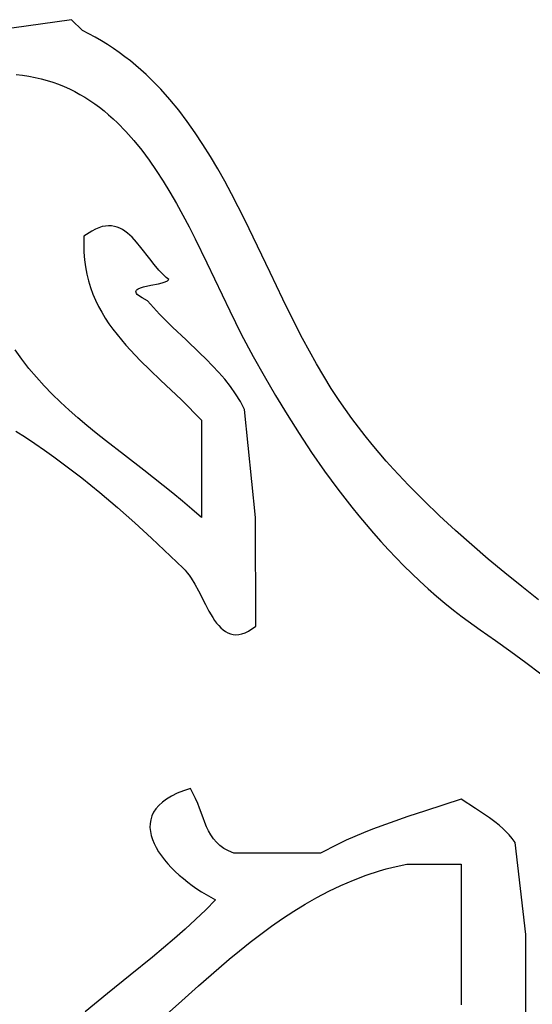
# Model space of a CAD drawing. Extents: x -38.8 to 24, y -17.1 to 3.4.
# Tile 23 of 29: x -32.764 to -32.291, y 0.572 to 1.481. Entities that reach past the tile are written whole.
import ezdxf

# ---------------------------------------------------------------- set-up
doc = ezdxf.new("R2010")
doc.units = 0

msp = doc.modelspace()

# ---------------------------------------------------------------- linework, layer by layer
at = {"color": 7, "linetype": 'CONTINUOUS'}
for p, q in [((-32.716435, 1.481447), (-32.786435, 1.471447)), ((-32.706435, 1.471447), (-32.716435, 1.481447)), ((-32.716435, 1.481447), (-32.716435, 1.481447)), ((-32.694522, 1.465215), (-32.706435, 1.471447)), ((-32.688782, 1.461892), (-32.694522, 1.465215)), ((-32.68318, 1.458434), (-32.688782, 1.461892)), ((-32.677713, 1.454845), (-32.68318, 1.458434)), ((-32.672379, 1.451128), (-32.677713, 1.454845)), ((-32.667173, 1.447287), (-32.672379, 1.451128)), ((-32.662092, 1.443325), (-32.667173, 1.447287)), ((-32.657133, 1.439245), (-32.662092, 1.443325)), ((-32.652291, 1.43505), (-32.657133, 1.439245)), ((-32.767679, 1.430775), (-32.7617, 1.430108)), ((-32.7617, 1.430108), (-32.755852, 1.429228)), ((-32.755852, 1.429228), (-32.750134, 1.428139)), ((-32.750134, 1.428139), (-32.744542, 1.426847)), ((-32.647564, 1.430744), (-32.652291, 1.43505)), ((-32.642948, 1.42633), (-32.647564, 1.430744)), ((-32.744542, 1.426847), (-32.739073, 1.425355)), ((-32.739073, 1.425355), (-32.733726, 1.423668)), ((-32.733726, 1.423668), (-32.728497, 1.421792)), ((-32.728497, 1.421792), (-32.723384, 1.419731)), ((-32.723384, 1.419731), (-32.718385, 1.41749)), ((-32.634035, 1.417192), (-32.642948, 1.42633)), ((-32.718385, 1.41749), (-32.713496, 1.415073)), ((-32.713496, 1.415073), (-32.708714, 1.412486)), ((-32.708714, 1.412486), (-32.704038, 1.409732)), ((-32.625525, 1.407662), (-32.634035, 1.417192)), ((-32.704038, 1.409732), (-32.699465, 1.406817)), ((-32.699465, 1.406817), (-32.694992, 1.403746)), ((-32.694992, 1.403746), (-32.690615, 1.400523)), ((-32.617388, 1.397765), (-32.625525, 1.407662)), ((-32.690615, 1.400523), (-32.686334, 1.397153)), ((-32.686334, 1.397153), (-32.682144, 1.393641)), ((-32.682144, 1.393641), (-32.678044, 1.389991)), ((-32.609597, 1.387529), (-32.617388, 1.397765)), ((-32.678044, 1.389991), (-32.67403, 1.386208)), ((-32.67403, 1.386208), (-32.666252, 1.378264)), ((-32.602124, 1.376979), (-32.609597, 1.387529)), ((-32.666252, 1.378264), (-32.658789, 1.369845)), ((-32.594941, 1.366143), (-32.602124, 1.376979)), ((-32.658789, 1.369845), (-32.65162, 1.36099)), ((-32.588021, 1.355045), (-32.594941, 1.366143)), ((-32.65162, 1.36099), (-32.644723, 1.351736)), ((-32.644723, 1.351736), (-32.638077, 1.342122)), ((-32.581334, 1.343713), (-32.588021, 1.355045)), ((-32.638077, 1.342122), (-32.63166, 1.332186)), ((-32.574853, 1.332173), (-32.581334, 1.343713)), ((-32.63166, 1.332186), (-32.625453, 1.321966)), ((-32.568551, 1.320451), (-32.574853, 1.332173)), ((-32.625453, 1.321966), (-32.619433, 1.311499)), ((-32.562398, 1.308574), (-32.568551, 1.320451)), ((-32.619433, 1.311499), (-32.613579, 1.300823)), ((-32.613579, 1.300823), (-32.607871, 1.289977)), ((-32.556368, 1.296567), (-32.562398, 1.308574)), ((-32.544562, 1.272272), (-32.556368, 1.296567)), ((-32.697717, 1.286201), (-32.704923, 1.281353)), ((-32.694341, 1.287961), (-32.697717, 1.286201)), ((-32.691106, 1.289304), (-32.694341, 1.287961)), ((-32.688005, 1.290251), (-32.691106, 1.289304)), ((-32.68503, 1.290824), (-32.688005, 1.290251)), ((-32.682173, 1.291042), (-32.68503, 1.290824)), ((-32.679426, 1.290926), (-32.682173, 1.291042)), ((-32.676781, 1.290497), (-32.679426, 1.290926)), ((-32.674231, 1.289776), (-32.676781, 1.290497)), ((-32.671769, 1.288782), (-32.674231, 1.289776)), ((-32.669385, 1.287536), (-32.671769, 1.288782)), ((-32.667074, 1.28606), (-32.669385, 1.287536)), ((-32.664826, 1.284373), (-32.667074, 1.28606)), ((-32.662634, 1.282496), (-32.664826, 1.284373)), ((-32.607871, 1.289977), (-32.602286, 1.278998)), ((-32.704923, 1.281353), (-32.70519, 1.27391)), ((-32.70519, 1.27391), (-32.705058, 1.26671)), ((-32.66049, 1.280449), (-32.662634, 1.282496)), ((-32.656316, 1.275931), (-32.66049, 1.280449)), ((-32.652243, 1.270981), (-32.656316, 1.275931)), ((-32.602286, 1.278998), (-32.591403, 1.256794)), ((-32.705058, 1.26671), (-32.704542, 1.259744)), ((-32.64415, 1.260446), (-32.652243, 1.270981)), ((-32.532908, 1.247775), (-32.544562, 1.272272)), ((-32.704542, 1.259744), (-32.703659, 1.253001)), ((-32.640005, 1.255191), (-32.64415, 1.260446)), ((-32.591403, 1.256794), (-32.570187, 1.212465)), ((-32.703659, 1.253001), (-32.702426, 1.24647)), ((-32.702426, 1.24647), (-32.700858, 1.24014)), ((-32.635713, 1.250162), (-32.640005, 1.255191)), ((-32.631212, 1.245524), (-32.635713, 1.250162)), ((-32.521183, 1.223288), (-32.532908, 1.247775)), ((-32.700858, 1.24014), (-32.698973, 1.234)), ((-32.643079, 1.236106), (-32.63599, 1.237555)), ((-32.63599, 1.237555), (-32.632764, 1.238347)), ((-32.632764, 1.238347), (-32.629982, 1.239234)), ((-32.628863, 1.243404), (-32.631212, 1.245524)), ((-32.629982, 1.239234), (-32.627815, 1.240254)), ((-32.626438, 1.241443), (-32.628863, 1.243404)), ((-32.627815, 1.240254), (-32.626438, 1.241443)), ((-32.698973, 1.234), (-32.696786, 1.228041)), ((-32.696786, 1.228041), (-32.694313, 1.222251)), ((-32.656976, 1.230149), (-32.656835, 1.230866)), ((-32.656837, 1.229372), (-32.656976, 1.230149)), ((-32.656399, 1.228529), (-32.656837, 1.229372)), ((-32.656835, 1.230866), (-32.656437, 1.231527)), ((-32.656437, 1.231527), (-32.655804, 1.232138)), ((-32.655638, 1.227617), (-32.656399, 1.228529)), ((-32.655804, 1.232138), (-32.654957, 1.232702)), ((-32.654957, 1.232702), (-32.652708, 1.233709)), ((-32.652708, 1.233709), (-32.649863, 1.234587)), ((-32.649863, 1.234587), (-32.643079, 1.236106)), ((-32.694313, 1.222251), (-32.691573, 1.216621)), ((-32.654533, 1.226631), (-32.655638, 1.227617)), ((-32.651207, 1.224416), (-32.654533, 1.226631)), ((-32.646246, 1.221848), (-32.651207, 1.224416)), ((-32.635046, 1.209336), (-32.646246, 1.221848)), ((-32.509163, 1.199022), (-32.521183, 1.223288)), ((-32.691573, 1.216621), (-32.688579, 1.211138)), ((-32.688579, 1.211138), (-32.68535, 1.205794)), ((-32.570187, 1.212465), (-32.559516, 1.190947)), ((-32.68535, 1.205794), (-32.681901, 1.200576)), ((-32.62911, 1.20329), (-32.635046, 1.209336)), ((-32.62302, 1.197341), (-32.62911, 1.20329)), ((-32.681901, 1.200576), (-32.678249, 1.195475)), ((-32.678249, 1.195475), (-32.67441, 1.19048)), ((-32.610577, 1.185597), (-32.62302, 1.197341)), ((-32.502972, 1.187036), (-32.509163, 1.199022)), ((-32.67441, 1.19048), (-32.6704, 1.18558)), ((-32.6704, 1.18558), (-32.666236, 1.180764)), ((-32.598126, 1.173842), (-32.610577, 1.185597)), ((-32.559516, 1.190947), (-32.548576, 1.170265)), ((-32.496624, 1.175185), (-32.502972, 1.187036)), ((-32.762293, 1.167808), (-32.768435, 1.176579)), ((-32.666236, 1.180764), (-32.661934, 1.176023)), ((-32.661934, 1.176023), (-32.652983, 1.16672)), ((-32.592026, 1.167879), (-32.598126, 1.173842)), ((-32.490089, 1.163494), (-32.496624, 1.175185)), ((-32.75579, 1.159348), (-32.762293, 1.167808)), ((-32.652983, 1.16672), (-32.643676, 1.157586)), ((-32.586077, 1.161813), (-32.592026, 1.167879)), ((-32.548576, 1.170265), (-32.538488, 1.152316)), ((-32.74895, 1.151173), (-32.75579, 1.159348)), ((-32.643676, 1.157586), (-32.634146, 1.148536)), ((-32.580331, 1.155614), (-32.586077, 1.161813)), ((-32.574839, 1.149247), (-32.580331, 1.155614)), ((-32.483341, 1.15199), (-32.490089, 1.163494)), ((-32.741798, 1.143255), (-32.74895, 1.151173)), ((-32.634146, 1.148536), (-32.614937, 1.130347)), ((-32.569653, 1.142679), (-32.574839, 1.149247)), ((-32.538488, 1.152316), (-32.528051, 1.13443)), ((-32.476351, 1.140699), (-32.483341, 1.15199)), ((-32.734359, 1.135567), (-32.741798, 1.143255)), ((-32.564822, 1.135879), (-32.569653, 1.142679)), ((-32.469092, 1.129646), (-32.476351, 1.140699)), ((-32.726658, 1.128081), (-32.734359, 1.135567)), ((-32.718718, 1.120769), (-32.726658, 1.128081)), ((-32.614937, 1.130347), (-32.596403, 1.111476)), ((-32.560399, 1.128812), (-32.564822, 1.135879)), ((-32.556435, 1.121447), (-32.560399, 1.128812)), ((-32.528051, 1.13443), (-32.517255, 1.116656)), ((-32.457355, 1.113046), (-32.469092, 1.129646)), ((-32.710566, 1.113606), (-32.718718, 1.120769)), ((-32.546435, 1.021447), (-32.556435, 1.121447)), ((-32.702225, 1.106562), (-32.710566, 1.113606)), ((-32.596403, 1.111476), (-32.596435, 1.021447)), ((-32.517255, 1.116656), (-32.506087, 1.099043)), ((-32.451266, 1.10494), (-32.457355, 1.113046)), ((-32.767909, 1.10132), (-32.759034, 1.095704)), ((-32.69372, 1.099611), (-32.702225, 1.106562)), ((-32.445038, 1.096957), (-32.451266, 1.10494)), ((-32.759034, 1.095704), (-32.750211, 1.089878)), ((-32.685076, 1.092726), (-32.69372, 1.099611)), ((-32.667471, 1.079042), (-32.685076, 1.092726)), ((-32.506087, 1.099043), (-32.494536, 1.081639)), ((-32.438676, 1.089095), (-32.445038, 1.096957)), ((-32.750211, 1.089878), (-32.741445, 1.083859)), ((-32.741445, 1.083859), (-32.732742, 1.077662)), ((-32.432187, 1.081351), (-32.438676, 1.089095)), ((-32.732742, 1.077662), (-32.724106, 1.071305)), ((-32.649606, 1.065291), (-32.667471, 1.079042)), ((-32.494536, 1.081639), (-32.48259, 1.064492)), ((-32.425577, 1.07372), (-32.432187, 1.081351)), ((-32.41885, 1.066199), (-32.425577, 1.07372)), ((-32.724106, 1.071305), (-32.715543, 1.064804)), ((-32.715543, 1.064804), (-32.707057, 1.058176)), ((-32.63168, 1.051254), (-32.649606, 1.065291)), ((-32.48259, 1.064492), (-32.470238, 1.047652)), ((-32.405074, 1.051472), (-32.41885, 1.066199)), ((-32.707057, 1.058176), (-32.690341, 1.044606)), ((-32.622756, 1.04406), (-32.63168, 1.051254)), ((-32.470238, 1.047652), (-32.457469, 1.031167)), ((-32.390906, 1.037142), (-32.405074, 1.051472)), ((-32.690341, 1.044606), (-32.673998, 1.03073)), ((-32.613891, 1.036713), (-32.622756, 1.04406)), ((-32.376393, 1.02318), (-32.390906, 1.037142)), ((-32.673998, 1.03073), (-32.65807, 1.016679)), ((-32.605109, 1.029184), (-32.613891, 1.036713)), ((-32.596435, 1.021447), (-32.605109, 1.029184)), ((-32.457469, 1.031167), (-32.450923, 1.023072)), ((-32.546184, 0.921133), (-32.546435, 1.021447)), ((-32.450923, 1.023072), (-32.444269, 1.015084)), ((-32.361582, 1.009559), (-32.376393, 1.02318)), ((-32.65807, 1.016679), (-32.642597, 1.002589)), ((-32.444269, 1.015084), (-32.437505, 1.00721)), ((-32.642597, 1.002589), (-32.613186, 0.974826)), ((-32.437505, 1.00721), (-32.430629, 0.999454)), ((-32.34652, 0.996248), (-32.361582, 1.009559)), ((-32.430629, 0.999454), (-32.42364, 0.991824)), ((-32.42364, 0.991824), (-32.416537, 0.984325)), ((-32.331254, 0.98322), (-32.34652, 0.996248)), ((-32.416537, 0.984325), (-32.409317, 0.976962)), ((-32.315832, 0.970446), (-32.331254, 0.98322)), ((-32.613186, 0.974826), (-32.611275, 0.972831)), ((-32.409317, 0.976962), (-32.40198, 0.969744)), ((-32.611275, 0.972831), (-32.609426, 0.970604)), ((-32.609426, 0.970604), (-32.607633, 0.968172)), ((-32.607633, 0.968172), (-32.605888, 0.965559)), ((-32.605888, 0.965559), (-32.602513, 0.95989)), ((-32.40198, 0.969744), (-32.394524, 0.962674)), ((-32.3003, 0.957898), (-32.315832, 0.970446)), ((-32.602513, 0.95989), (-32.59924, 0.9538)), ((-32.394524, 0.962674), (-32.386948, 0.95576)), ((-32.386948, 0.95576), (-32.379249, 0.949008)), ((-32.284706, 0.945546), (-32.3003, 0.957898)), ((-32.59924, 0.9538), (-32.592763, 0.94116)), ((-32.379249, 0.949008), (-32.371428, 0.942423)), ((-32.592763, 0.94116), (-32.589439, 0.935013)), ((-32.371428, 0.942423), (-32.363482, 0.936012)), ((-32.589439, 0.935013), (-32.585978, 0.929251)), ((-32.585978, 0.929251), (-32.584178, 0.926576)), ((-32.363482, 0.936012), (-32.355409, 0.92978)), ((-32.355409, 0.92978), (-32.33888, 0.917881)), ((-32.584178, 0.926576), (-32.58232, 0.924073)), ((-32.58232, 0.924073), (-32.580399, 0.921766)), ((-32.580399, 0.921766), (-32.578406, 0.919682)), ((-32.578406, 0.919682), (-32.576335, 0.917844)), ((-32.552894, 0.916575), (-32.546184, 0.921133)), ((-32.576335, 0.917844), (-32.574176, 0.916279)), ((-32.574176, 0.916279), (-32.571923, 0.915011)), ((-32.571923, 0.915011), (-32.569569, 0.914065)), ((-32.569569, 0.914065), (-32.567106, 0.913467)), ((-32.567106, 0.913467), (-32.564527, 0.913242)), ((-32.564527, 0.913242), (-32.561823, 0.913415)), ((-32.561823, 0.913415), (-32.558988, 0.914012)), ((-32.558988, 0.914012), (-32.556014, 0.915056)), ((-32.556014, 0.915056), (-32.552894, 0.916575)), ((-32.33888, 0.917881), (-32.324616, 0.907961)), ((-32.324616, 0.907961), (-32.310479, 0.897859)), ((-32.310479, 0.897859), (-32.296462, 0.88758)), ((-32.296462, 0.88758), (-32.28256, 0.877131)), ((-32.624062, 0.764237), (-32.628598, 0.761521)), ((-32.618865, 0.766784), (-32.624062, 0.764237)), ((-32.612985, 0.769149), (-32.618865, 0.766784)), ((-32.606397, 0.77132), (-32.612985, 0.769149)), ((-32.601749, 0.762071), (-32.606397, 0.77132)), ((-32.635783, 0.755631), (-32.63848, 0.752483)), ((-32.632497, 0.758648), (-32.635783, 0.755631)), ((-32.628598, 0.761521), (-32.632497, 0.758648)), ((-32.59984, 0.757489), (-32.601749, 0.762071)), ((-32.598114, 0.752964), (-32.59984, 0.757489)), ((-32.356403, 0.761351), (-32.389192, 0.75074)), ((-32.343074, 0.752716), (-32.356403, 0.761351)), ((-32.640611, 0.749217), (-32.642199, 0.745845)), ((-32.63848, 0.752483), (-32.640611, 0.749217)), ((-32.594935, 0.74418), (-32.598114, 0.752964)), ((-32.389192, 0.75074), (-32.405644, 0.745311)), ((-32.33657, 0.748567), (-32.343074, 0.752716)), ((-32.330198, 0.744262), (-32.33657, 0.748567)), ((-32.643843, 0.738836), (-32.643945, 0.735223)), ((-32.643268, 0.74238), (-32.643843, 0.738836)), ((-32.642199, 0.745845), (-32.643268, 0.74238)), ((-32.593342, 0.739966), (-32.594935, 0.74418)), ((-32.591656, 0.735901), (-32.593342, 0.739966)), ((-32.422067, 0.739619), (-32.438412, 0.73353)), ((-32.405644, 0.745311), (-32.422067, 0.739619)), ((-32.323979, 0.739599), (-32.330198, 0.744262)), ((-32.320933, 0.73707), (-32.323979, 0.739599)), ((-32.317932, 0.734376), (-32.320933, 0.73707)), ((-32.643945, 0.735223), (-32.6436, 0.731557)), ((-32.6436, 0.731557), (-32.64283, 0.727848)), ((-32.64283, 0.727848), (-32.64166, 0.72411)), ((-32.589806, 0.732006), (-32.591656, 0.735901)), ((-32.587723, 0.728306), (-32.589806, 0.732006)), ((-32.585337, 0.724822), (-32.587723, 0.728306)), ((-32.44654, 0.730295), (-32.454629, 0.72691)), ((-32.438412, 0.73353), (-32.44654, 0.730295)), ((-32.314979, 0.731492), (-32.317932, 0.734376)), ((-32.312077, 0.728393), (-32.314979, 0.731492)), ((-32.309228, 0.725053), (-32.312077, 0.728393)), ((-32.64166, 0.72411), (-32.640112, 0.720356)), ((-32.640112, 0.720356), (-32.638211, 0.716599)), ((-32.582578, 0.721578), (-32.585337, 0.724822)), ((-32.579379, 0.718596), (-32.582578, 0.721578)), ((-32.575668, 0.715898), (-32.579379, 0.718596)), ((-32.47067, 0.719624), (-32.486484, 0.711538)), ((-32.462675, 0.723358), (-32.47067, 0.719624)), ((-32.454629, 0.72691), (-32.462675, 0.723358)), ((-32.306435, 0.721447), (-32.309228, 0.725053)), ((-32.296435, 0.636447), (-32.306435, 0.721447)), ((-32.638211, 0.716599), (-32.635979, 0.71285)), ((-32.635979, 0.71285), (-32.633442, 0.709124)), ((-32.571376, 0.713508), (-32.575668, 0.715898)), ((-32.566435, 0.711447), (-32.571376, 0.713508)), ((-32.486484, 0.711538), (-32.566435, 0.711447)), ((-32.633442, 0.709124), (-32.630621, 0.705432)), ((-32.630621, 0.705432), (-32.627541, 0.701787)), ((-32.627541, 0.701787), (-32.624226, 0.698203)), ((-32.419331, 0.698552), (-32.406435, 0.701447)), ((-32.406435, 0.701447), (-32.356435, 0.701447)), ((-32.356435, 0.701447), (-32.356435, 0.571447)), ((-32.356435, 0.701447), (-32.356435, 0.701447)), ((-32.624226, 0.698203), (-32.620699, 0.694691)), ((-32.620699, 0.694691), (-32.616983, 0.691265)), ((-32.444051, 0.691135), (-32.431863, 0.695105)), ((-32.431863, 0.695105), (-32.425641, 0.696896)), ((-32.425641, 0.696896), (-32.419331, 0.698552)), ((-32.616983, 0.691265), (-32.613102, 0.687938)), ((-32.613102, 0.687938), (-32.60908, 0.684721)), ((-32.60908, 0.684721), (-32.60494, 0.681628)), ((-32.467474, 0.681744), (-32.455915, 0.686672)), ((-32.455915, 0.686672), (-32.444051, 0.691135)), ((-32.60494, 0.681628), (-32.600707, 0.678672)), ((-32.600707, 0.678672), (-32.596403, 0.675866)), ((-32.596403, 0.675866), (-32.592052, 0.673221)), ((-32.592052, 0.673221), (-32.583303, 0.668469)), ((-32.489758, 0.670616), (-32.478749, 0.676382)), ((-32.478749, 0.676382), (-32.467474, 0.681744)), ((-32.583303, 0.668469), (-32.59239, 0.659198)), ((-32.511061, 0.657988), (-32.500523, 0.664475)), ((-32.500523, 0.664475), (-32.489758, 0.670616)), ((-32.59239, 0.659198), (-32.601769, 0.650147)), ((-32.521393, 0.651185), (-32.511061, 0.657988)), ((-32.601769, 0.650147), (-32.611403, 0.641286)), ((-32.531539, 0.644095), (-32.521393, 0.651185)), ((-32.611403, 0.641286), (-32.62126, 0.632583)), ((-32.551351, 0.629176), (-32.541518, 0.636749)), ((-32.541518, 0.636749), (-32.531539, 0.644095)), ((-32.62126, 0.632583), (-32.631305, 0.624008)), ((-32.561056, 0.621405), (-32.551351, 0.629176)), ((-32.296435, 0.551447), (-32.296435, 0.636447)), ((-32.631305, 0.624008), (-32.641503, 0.615529)), ((-32.570653, 0.613466), (-32.561056, 0.621405)), ((-32.641503, 0.615529), (-32.66222, 0.598737)), ((-32.580163, 0.605388), (-32.570653, 0.613466)), ((-32.598997, 0.588936), (-32.580163, 0.605388)), ((-32.66222, 0.598737), (-32.683134, 0.581959)), ((-32.617716, 0.572284), (-32.598997, 0.588936)), ((-32.683134, 0.581959), (-32.703971, 0.564946)), ((-32.636478, 0.555671), (-32.617716, 0.572284))]:
    msp.add_line(p, q, dxfattribs=at)

doc.saveas('drawing.dxf')
